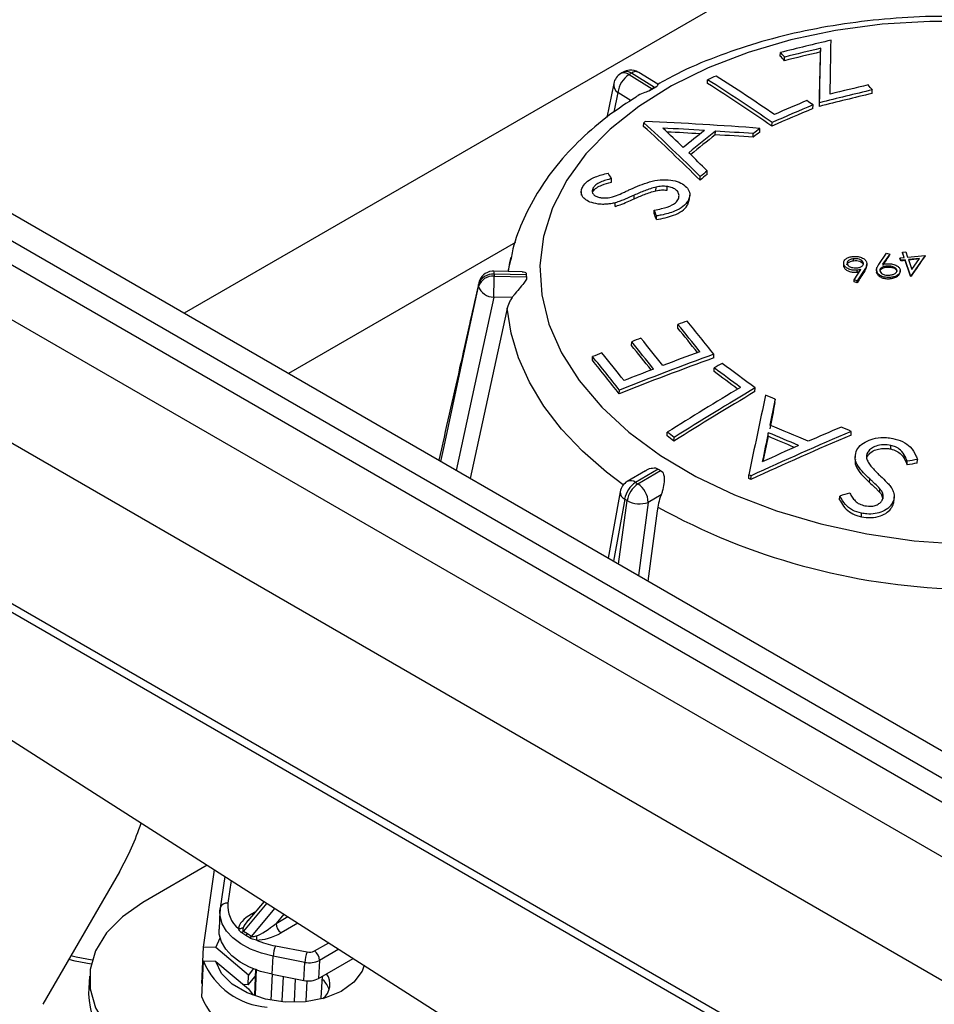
# Model space of a CAD drawing. Header units: millimetres. Extents: x 0 to 420, y 0 to 297.
# Tile 28 of 75: x 124.98 to 131.02, y 129.95 to 136.44. Entities that reach past the tile are written whole.
import ezdxf

# ---------------------------------------------------------------- set-up
doc = ezdxf.new("R2010")
doc.units = ezdxf.units.MM
doc.linetypes.add('PHANTOM', pattern=[12.7, 6.35, -1.27, 1.27, -1.27, 1.27, -1.27])

msp = doc.modelspace()

# ---------------------------------------------------------------- linework, layer by layer
at = {"color": 8, "linetype": 'Continuous', "lineweight": 25}
for p, q in [((153.3904, 150.2782), (126.0706, 134.5068)), ((128.932, 135.9632), (128.9054, 135.8343)), ((128.2561, 134.9739), (126.7587, 134.1095)), ((128.9763, 133.2815), (128.9015, 132.8726)), ((128.9366, 132.8523), (128.9924, 133.2717)), ((129.1316, 133.2598), (129.0673, 132.7768)), ((126.3807, 130.7657), (126.3589, 130.6159)), ((126.616, 130.6156), (126.4607, 130.4323)), ((126.5151, 130.5449), (126.5386, 130.5584)), ((126.5156, 130.3984), (126.6687, 130.5819)), ((126.7275, 130.5445), (126.676, 130.4827)), ((126.676, 130.4827), (126.7538, 130.5277)), ((126.8207, 130.485), (126.7095, 130.4209)), ((126.929, 130.301), (127.0236, 130.3556)), ((127.0907, 130.3128), (126.9624, 130.2388))]:
    msp.add_line(p, q, dxfattribs=at)
at = {"color": 7, "linetype": 'Continuous', "lineweight": 25}
for p, q in [((159.546, 115.0001), (120.4315, 137.5805)), ((159.5508, 114.8393), (120.3205, 137.4865)), ((159.546, 115.1818), (121.6441, 137.0621)), ((120.7024, 136.9067), (159.169, 114.7004)), ((130.2684, 136.2309), (130.2695, 136.255)), ((130.0032, 136.2032), (130.0043, 136.2273)), ((130.0307, 136.1728), (130.0318, 136.1969)), ((159.169, 113.8838), (120.7024, 136.0901)), ((129.0056, 136.0818), (129.1575, 135.9868)), ((129.1725, 135.996), (129.0206, 136.0909)), ((129.1947, 136.0183), (129.0699, 136.0963)), ((128.904, 136.0227), (128.8576, 135.7985)), ((129.1428, 135.9763), (129.1885, 136.0037)), ((129.1885, 136.0037), (129.1725, 135.996)), ((129.5224, 136.0235), (129.5235, 136.0475)), ((129.0189, 135.9089), (128.932, 135.9632)), ((129.1575, 135.9868), (129.1428, 135.9763)), ((130.6091, 135.9566), (130.6102, 135.9806)), ((130.2179, 135.8578), (130.219, 135.8817)), ((130.2607, 135.872), (130.2618, 135.8959)), ((129.1013, 135.7401), (129.1024, 135.7642)), ((129.1124, 135.7723), (129.1024, 135.7642)), ((129.9481, 135.7417), (129.9492, 135.7656)), ((129.5738, 135.6844), (129.5749, 135.7084)), ((129.824, 135.6681), (129.8251, 135.6921)), ((129.8679, 135.7026), (129.869, 135.7265)), ((129.4741, 135.385), (129.4752, 135.4089)), ((129.5197, 135.4227), (129.5209, 135.4466)), ((128.8887, 135.3715), (128.8898, 135.3956)), ((129.2556, 135.3195), (129.2567, 135.3434)), ((128.69, 135.3105), (128.6888, 135.2864)), ((128.7667, 135.3096), (128.7678, 135.3336)), ((129.0382, 135.2621), (129.0393, 135.2861)), ((129.1828, 135.3151), (129.1839, 135.3391)), ((129.4047, 135.2618), (129.4058, 135.2857)), ((120.3205, 135.2564), (159.5508, 112.6092)), ((128.9128, 135.212), (128.9139, 135.2361)), ((129.3932, 135.2252), (129.4035, 135.262)), ((129.3932, 135.2252), (129.3944, 135.2491)), ((120.3558, 135.1786), (159.586, 112.5314)), ((129.1708, 135.1642), (129.1719, 135.1882)), ((129.1855, 135.1255), (129.1866, 135.1494)), ((130.6522, 134.8287), (130.7045, 134.9036)), ((130.7246, 134.8979), (130.6774, 134.8302)), ((130.7045, 134.9036), (130.7246, 134.8979)), ((130.7243, 134.8918), (130.7246, 134.8979)), ((130.8091, 134.9055), (130.8093, 134.9099)), ((130.8093, 134.9099), (130.8312, 134.912)), ((130.8211, 134.8753), (130.8093, 134.9099)), ((130.8312, 134.912), (130.843, 134.8774)), ((130.843, 134.8774), (130.959, 134.8887)), ((130.959, 134.8887), (130.8662, 134.7564)), ((130.959, 134.8868), (130.959, 134.8887)), ((128.2268, 134.878), (128.2053, 134.7832)), ((128.2228, 134.8601), (128.2268, 134.878)), ((130.4207, 134.8427), (130.4198, 134.8251)), ((130.4216, 134.8135), (130.4223, 134.8286)), ((130.4866, 134.8538), (130.4872, 134.8665)), ((130.5501, 134.8311), (130.5506, 134.842)), ((130.574, 134.8214), (130.5745, 134.8338)), ((130.7927, 134.8678), (130.7929, 134.8725)), ((130.7979, 134.8525), (130.7927, 134.8678)), ((130.7929, 134.8725), (130.8211, 134.8753)), ((130.7981, 134.8571), (130.7929, 134.8725)), ((130.7979, 134.8525), (130.7981, 134.8571)), ((130.8263, 134.8599), (130.7981, 134.8571)), ((130.8261, 134.8558), (130.8263, 134.8599)), ((130.8617, 134.756), (130.8263, 134.8599)), ((130.9212, 134.8691), (130.8483, 134.862)), ((130.8483, 134.862), (130.8705, 134.7968)), ((130.8705, 134.7968), (130.9212, 134.8691)), ((128.2991, 134.7809), (128.1131, 134.7853)), ((128.3271, 134.7597), (128.1144, 134.7648)), ((128.3262, 134.7718), (128.3271, 134.7597)), ((130.4909, 134.7282), (130.5349, 134.7952)), ((130.5094, 134.7787), (130.51, 134.7912)), ((130.5602, 134.7973), (130.5106, 134.7217)), ((130.5597, 134.7864), (130.5602, 134.7973)), ((130.6375, 134.796), (130.637, 134.7854)), ((130.639, 134.7853), (130.6387, 134.773)), ((130.6387, 134.773), (130.6391, 134.7819)), ((130.7036, 134.8112), (130.7039, 134.8181)), ((130.7708, 134.7882), (130.7711, 134.7938)), ((130.7708, 134.7882), (130.7712, 134.7816)), ((128.0137, 134.7074), (127.9083, 134.2388)), ((128.0132, 134.7074), (128.0122, 134.698)), ((128.1149, 134.7515), (128.3276, 134.7465)), ((128.3276, 134.7465), (128.3279, 134.732)), ((130.4902, 134.714), (130.4909, 134.7282)), ((130.5099, 134.708), (130.4902, 134.714)), ((130.5106, 134.7217), (130.4909, 134.7282)), ((130.5099, 134.708), (130.5106, 134.7217)), ((130.7302, 134.7359), (130.7306, 134.7432)), ((130.8615, 134.7516), (130.8617, 134.756)), ((130.8662, 134.7564), (130.8617, 134.756)), ((130.866, 134.7521), (130.8662, 134.7564)), ((128.2339, 134.6106), (128.1122, 134.6135)), ((129.3269, 134.4097), (129.328, 134.4336)), ((129.0214, 134.2952), (129.0225, 134.3192)), ((128.7637, 134.197), (128.7648, 134.221)), ((129.5635, 134.213), (129.5646, 134.2369)), ((129.5659, 134.1223), (129.567, 134.1463)), ((128.9402, 133.9763), (128.9413, 134.0003)), ((129.8359, 133.9905), (129.837, 134.0145)), ((129.9678, 133.9176), (129.9689, 133.9416)), ((129.2563, 133.6981), (129.2574, 133.7222)), ((130.4695, 133.7041), (130.4706, 133.728)), ((129.3017, 133.664), (129.3028, 133.688)), ((129.9225, 133.6955), (129.9236, 133.7195)), ((130.7318, 133.612), (130.7329, 133.636)), ((130.4967, 133.5674), (130.4955, 133.5434)), ((130.5738, 133.5512), (130.5749, 133.558)), ((130.5749, 133.558), (130.576, 133.582)), ((130.8392, 133.5067), (130.8403, 133.5307)), ((130.906, 133.5184), (130.9071, 133.5424)), ((129.1139, 133.469), (128.9936, 133.3981)), ((129.1971, 133.4793), (129.0481, 133.3914)), ((129.0638, 133.3818), (129.2128, 133.4697)), ((129.1798, 133.4873), (129.1971, 133.4793)), ((129.2128, 133.4697), (129.2278, 133.4586)), ((129.7944, 133.4167), (129.7955, 133.4407)), ((129.8088, 133.4106), (129.7944, 133.4167)), ((129.8099, 133.4347), (129.7955, 133.4407)), ((129.8088, 133.4106), (129.8099, 133.4347)), ((130.5918, 133.3908), (130.5929, 133.4148)), ((130.6593, 133.3259), (130.6604, 133.3499)), ((128.9464, 133.33), (128.8673, 132.8923)), ((129.2168, 133.3101), (129.1316, 133.2598)), ((130.394, 133.2776), (130.3951, 133.3016)), ((130.7468, 133.2429), (130.7479, 133.2669)), ((130.7533, 133.2723), (130.7545, 133.2963)), ((130.5385, 133.164), (130.5396, 133.188)), ((124.5181, 131.9536), (139.7951, 122.2099)), ((126.2228, 130.8663), (125.7965, 130.6203)), ((125.6427, 130.8239), (125.1377, 129.9492)), ((126.1969, 130.3257), (126.2712, 130.8355)), ((126.3381, 130.7928), (126.3075, 130.5834)), ((126.3381, 130.7928), (126.3075, 130.5834)), ((126.5972, 130.6276), (126.489, 130.4999)), ((126.5972, 130.6276), (126.489, 130.4999)), ((126.3056, 130.5632), (126.3001, 130.4441)), ((126.3056, 130.5632), (126.3001, 130.4441)), ((126.3056, 130.5636), (126.3072, 130.5803)), ((126.3075, 130.5834), (126.307, 130.5636)), ((126.3075, 130.5834), (126.307, 130.5636)), ((126.4759, 130.4037), (126.4496, 130.4207)), ((126.4759, 130.4037), (126.4496, 130.4207)), ((126.4607, 130.4323), (126.4883, 130.4156)), ((126.4607, 130.4323), (126.4883, 130.4156)), ((126.4883, 130.4156), (126.515, 130.3977)), ((126.4883, 130.4156), (126.515, 130.3977)), ((126.2782, 130.3233), (126.3068, 130.3867)), ((126.5028, 130.3867), (126.4759, 130.4037)), ((126.5028, 130.3867), (126.4759, 130.4037)), ((126.1858, 130.0875), (126.1969, 130.3257)), ((126.2782, 130.3233), (126.1969, 130.3257)), ((126.4947, 130.1419), (126.2782, 130.3233)), ((126.6717, 130.3349), (126.8807, 130.2946)), ((126.1863, 129.9964), (126.1974, 130.2346)), ((126.2781, 130.2322), (126.1974, 130.2346)), ((126.2781, 130.2322), (126.4945, 130.0508)), ((126.6514, 130.1471), (126.6569, 130.2662)), ((126.8659, 130.226), (126.6569, 130.2662)), ((126.8603, 130.1068), (126.8659, 130.226)), ((126.9569, 130.1197), (127.186, 130.252)), ((126.9624, 130.2388), (126.9569, 130.1197)), ((126.5258, 130.1837), (126.4947, 130.1419)), ((126.5369, 130.0104), (126.5426, 130.1833)), ((126.5369, 130.0104), (126.5426, 130.1833)), ((126.5414, 130.009), (126.5471, 130.1818)), ((126.5414, 130.009), (126.5471, 130.1818)), ((125.4452, 130.1357), (125.4397, 130.0166)), ((126.1905, 130.0874), (126.1858, 130.0875)), ((126.4917, 130.0784), (126.4947, 130.1419)), ((126.6434, 129.9761), (126.6518, 130.1475)), ((126.6434, 129.9761), (126.6518, 130.1475)), ((126.6514, 130.1471), (126.8603, 130.1068)), ((126.7174, 129.9712), (126.7255, 130.1328)), ((126.7174, 129.9712), (126.7255, 130.1328)), ((126.7972, 129.9666), (126.8038, 130.1177)), ((126.7972, 129.9666), (126.8038, 130.1177)), ((126.8758, 129.9705), (126.8818, 130.1044)), ((126.8758, 129.9705), (126.8818, 130.1044)), ((126.9746, 129.9896), (126.9833, 130.135)), ((126.9746, 129.9896), (126.9833, 130.135)), ((126.4917, 130.0784), (126.4606, 130.0793)), ((126.4945, 130.0508), (126.5243, 130.0085))]:
    msp.add_line(p, q, dxfattribs=at)
at = {"color": 7, "linetype": 'Continuous', "lineweight": 25, "flags": 128}
for points in [[(131.3087, 136.4306), (130.9905, 136.4326), (130.6756, 136.413), (130.368, 136.3719), (130.0716, 136.3099), (129.7901, 136.2277), (129.527, 136.1264), (129.2857, 136.0073), (129.0691, 135.8718), (128.8801, 135.7216), (128.7209, 135.5587), (128.5937, 135.3851), (128.4999, 135.2029), (128.4408, 135.0146), (128.4171, 134.8223), (128.4291, 134.6286), (128.4766, 134.4359)], [(130.8615, 134.7516), (130.8621, 134.7516), (130.8626, 134.7517), (130.8632, 134.7518), (130.8637, 134.7518), (130.8643, 134.7519), (130.8649, 134.752), (130.8654, 134.752), (130.866, 134.7521)], [(128.202, 134.5415), (128.1969, 134.5182), (127.9566, 133.418)], [(128.4766, 134.4359), (128.5592, 134.2466), (128.6756, 134.0631), (128.8245, 133.8877), (129.004, 133.7226), (129.2118, 133.5698), (129.4453, 133.4314), (129.7016, 133.309), (129.9774, 133.2042), (130.2694, 133.1183), (130.5737, 133.0524), (130.8866, 133.0072), (131.2042, 132.9835)], [(129.1951, 133.2288), (129.1917, 133.2039), (129.1295, 132.7409)], [(125.7965, 130.6203), (125.6621, 130.527), (125.5574, 130.4201), (125.4858, 130.3029), (125.4494, 130.179), (125.4492, 130.052), (125.4854, 129.9258), (125.5567, 129.8044), (125.6611, 129.6913), (125.7954, 129.59)], [(126.6514, 130.1471), (126.5736, 130.1666), (126.502, 130.1939), (126.4387, 130.2281), (126.3855, 130.2682), (126.3442, 130.313), (126.316, 130.361), (126.3016, 130.411), (126.3001, 130.4441)], [(126.6514, 130.1471), (126.5736, 130.1666), (126.502, 130.1939), (126.4387, 130.2281), (126.3855, 130.2682), (126.3442, 130.313), (126.316, 130.361), (126.3016, 130.411), (126.3001, 130.4441)], [(125.456, 130.2143), (125.3505, 130.2348), (125.3084, 130.2448)], [(127.2569, 130.2068), (127.2435, 130.1683), (127.1903, 130.0951), (127.106, 130.0343), (126.9969, 129.9903), (126.8709, 129.9663), (126.7372, 129.9641), (126.6058, 129.9838), (126.4862, 130.0241), (126.3872, 130.0819), (126.3161, 130.153), (126.2781, 130.2322)], [(126.4917, 130.0784), (126.5388, 130.1336), (126.5407, 130.1351)]]:
    msp.add_lwpolyline(points, dxfattribs=at)
at = {"color": 8, "linetype": 'Continuous', "lineweight": 25, "flags": 128}
for points in [[(128.2094, 134.7831), (128.2193, 134.8426), (128.2228, 134.8601)], [(127.763, 133.5298), (127.7844, 133.6292), (127.9227, 134.2683), (128.0127, 134.6844)], [(128.1122, 134.6135), (127.988, 134.0391), (127.8651, 133.4709)], [(128.9673, 133.3757), (128.8563, 133.4595), (128.6978, 133.5977), (128.5594, 133.7434), (128.4423, 133.8954), (128.3473, 134.0524), (128.2753, 134.2133), (128.2267, 134.3768), (128.202, 134.5415)], [(126.6569, 130.2662), (126.5792, 130.2857), (126.5076, 130.313), (126.4442, 130.3472), (126.3911, 130.3873), (126.3497, 130.4321), (126.3215, 130.4801), (126.3072, 130.5301), (126.3056, 130.5636)], [(126.6569, 130.2662), (126.5792, 130.2857), (126.5076, 130.313), (126.4442, 130.3472), (126.3911, 130.3873), (126.3497, 130.4321), (126.3215, 130.4801), (126.3072, 130.5301), (126.3056, 130.5636)], [(126.5151, 130.5449), (126.522, 130.5413), (126.5235, 130.5407)], [(126.5151, 130.5449), (126.522, 130.5413), (126.5235, 130.5407)], [(125.323, 130.2701), (125.3578, 130.2619), (125.4631, 130.2415)]]:
    msp.add_lwpolyline(points, dxfattribs=at)
at = {"color": 7, "linetype": 'Continuous', "lineweight": 25}
for centre, radius, start, end in [((135.2868, 115.1292), 21.7493, 103.15277, 104.05657), ((135.3299, 115.0496), 21.8009, 103.42188, 104.06481), ((-121.303, 141.4395), 251.6259, 358.737606, 358.81939), ((-81.0217, 139.7412), 211.3873, 358.973087, 359.069407), ((120.8299, 127.8626), 12.3982, 42.08853, 42.27819), ((120.8082, 127.8694), 12.4267, 42.0769, 42.26617), ((135.3205, 115.0595), 21.7659, 103.42154, 104.06551), ((-120.6909, 141.4007), 251.0125, 358.737903, 358.819866), ((129.0019, 136.0024), 0.1, 121.36532, 168.31935), ((129.0945, 135.9446), 0.1635, 122.9367, 173.44691), ((129.0169, 136.0115), 0.1, 95.57051, 121.01911), ((129.0169, 136.0115), 0.1, 57.98001, 95.57051), ((137.5451, 117.7713), 19.9591, 113.5216, 113.697), ((121.8027, 123.8622), 14.4761, 55.68164, 57.50585), ((130.5819, 133.6585), 2.7295, 121.08952, 121.45835), ((121.734, 123.7935), 14.4993, 55.49249, 57.51002), ((121.717, 123.795), 14.5281, 55.48375, 57.4975), ((135.5577, 114.7708), 21.817, 103.18171, 103.85924), ((120.1064, 127.0313), 13.7993, 40.43124, 40.60826), ((135.5915, 114.7013), 21.8315, 103.19237, 104.13333), ((135.6008, 114.6914), 21.8663, 103.19306, 104.13252), ((137.94, 117.5651), 19.8775, 112.85673, 113.70343), ((137.8788, 117.6419), 19.8247, 112.85758, 113.52994), ((121.6946, 123.5067), 15.0269, 55.43922, 55.6288), ((137.9263, 117.5703), 19.8457, 112.85594, 113.70399), ((119.7097, 125.5087), 13.8883, 45.32637, 47.45059), ((119.6897, 125.5136), 13.9167, 45.31956, 47.43973), ((128.1106, 112.9221), 22.8721, 85.59063, 87.48946), ((119.8825, 125.724), 13.69, 46.17372, 46.95073), ((128.1255, 112.9104), 22.8444, 86.54503, 87.23464), ((128.1297, 112.9235), 22.807, 86.6204, 87.17248), ((140.7878, 121.581), 18.0855, 128.61, 129.17881), ((140.8456, 121.5531), 18.0942, 128.52726, 129.2441), ((140.8164, 121.564), 18.0494, 128.52651, 129.18762), ((128.2008, 112.7312), 22.9943, 85.9519, 86.57665), ((128.1966, 112.7179), 23.0318, 85.94543, 86.56917), ((140.6582, 121.9256), 17.4996, 128.06841, 128.25111), ((140.6774, 121.9271), 17.5284, 128.06973, 128.25213), ((119.4036, 125.2454), 14.3674, 45.2365, 45.91848), ((115.8406, 127.3746), 15.3172, 31.57783, 31.73934), ((141.3978, 120.9852), 18.6957, 129.44492, 129.62631), ((141.417, 120.9866), 18.7246, 129.44396, 129.62507), ((109.1172, 127.5543), 21.449, 20.67012, 20.78084), ((109.08, 127.5647), 21.4896, 20.66786, 20.77838), ((147.9677, 123.0193), 20.9353, 145.45175, 145.68061), ((106.4221, 126.5187), 25.7888, 18.89751, 18.97831), ((133.5403, 111.4974), 23.5155, 96.62777, 96.69705), ((105.7783, 126.2989), 26.4691, 18.62298, 18.86122), ((133.5369, 111.5268), 23.4859, 96.39478, 96.57389), ((148.033, 122.9985), 20.8051, 145.15142, 145.6021), ((128.1056, 134.6667), 0.0984, 84.84433, 161.47739), ((128.1107, 134.6854), 0.1, 95.57051, 167.23985), ((128.1107, 134.6854), 0.1, 88.6503, 95.57051), ((129.494, 134.7982), 1.1675, 181.88954, 182.53924), ((149.3388, 122.7928), 22.2823, 147.43492, 147.6736), ((128.1065, 134.653), 0.0989, 85.12917, 161.49804), ((125.4441, 134.7336), 2.6709, 357.42348, 0.38572), ((128.1122, 134.7187), 0.1052, 199.02944, 270.02643), ((137.3849, 112.4949), 23.3713, 110.00552, 110.16565), ((115.2086, 122.9356), 18.2706, 38.21058, 39.09043), ((115.2564, 122.9829), 18.1259, 38.42422, 39.08043), ((115.2143, 122.9721), 18.1814, 38.3518, 39.07938), ((137.4738, 112.2366), 23.6446, 110.78421, 110.94243), ((114.9391, 122.8819), 18.1426, 38.35146, 39.08059), ((114.9938, 122.9001), 18.1507, 38.3516, 39.0804), ((137.5305, 112.0173), 23.8713, 111.38478, 111.54329), ((114.7664, 122.8267), 18.1125, 38.34445, 39.08121), ((114.9812, 122.8925), 18.0872, 38.4234, 39.08165), ((137.5634, 112.1766), 23.5128, 110.12754, 110.76339), ((114.6732, 122.748), 18.1555, 38.20308, 39.09491), ((114.6514, 122.7538), 18.1848, 38.20372, 39.0941), ((137.6268, 112.0447), 23.5892, 109.98796, 111.6074), ((137.6368, 112.0354), 23.6235, 109.9806, 111.59758), ((141.0187, 114.9202), 22.3782, 120.62586, 120.77947), ((118.6108, 119.1419), 18.6339, 52.95348, 53.79042), ((137.6611, 111.9527), 23.7568, 110.94962, 111.45392), ((118.6229, 119.1745), 18.5253, 53.19355, 53.79284), ((118.5976, 119.1629), 18.5696, 53.12731, 53.79192), ((141.4427, 114.3827), 22.8582, 120.795, 122.21397), ((141.4487, 114.3922), 22.7805, 120.64858, 122.22344), ((141.4632, 114.3882), 22.8114, 120.64139, 122.21397), ((200.0588, 119.0066), 71.7306, 167.961453, 168.391306), ((122.0857, 114.7724), 20.7268, 67.64525, 67.83392), ((202.5477, 119.3367), 74.03, 168.640771, 168.776281), ((202.6288, 119.3427), 74.1119, 168.639352, 168.77469), ((117.9957, 118.7089), 18.7676, 52.95242, 53.12581), ((139.4499, 112.6164), 22.9419, 113.04125, 114.84672), ((121.8673, 114.3728), 21.0078, 66.66883, 67.41744), ((139.2883, 112.8394), 22.7254, 113.00974, 113.60772), ((121.8657, 114.2015), 21.3384, 66.21809, 66.40977), ((118.0125, 118.7089), 18.7377, 52.95187, 53.12553), ((139.4381, 112.6238), 22.9088, 113.04738, 114.85557), ((202.5213, 118.6809), 74.1389, 168.296723, 168.448566), ((202.1619, 118.7332), 73.7726, 168.298264, 168.430332), ((121.8459, 114.3622), 20.9525, 66.81192, 67.32691), ((121.8297, 114.3453), 20.9969, 66.73232, 67.32634), ((139.4334, 112.5259), 23.0703, 113.79845, 114.45162), ((134.9157, 110.4853), 23.4029, 99.86262, 100.02861), ((130.8436, 136.165), 3.1502, 238.48883, 238.82405), ((134.9097, 110.4976), 23.3664, 99.86604, 100.03229), ((129.0444, 133.312), 0.1, 120.5391, 169.70493), ((129.141, 133.2521), 0.1674, 123.71731, 169.88818), ((129.1583, 133.2423), 0.1684, 124.10789, 169.96777), ((128.9789, 133.2549), 0.1527, 1.87302, 56.21928), ((129.0752, 133.4215), 0.1712, 241.08223, 289.2081), ((136.7594, 110.8175), 23.3675, 105.63469, 105.80454), ((131.3032, 137.0544), 4.3681, 241.1425, 268.18639), ((124.2038, 131.6585), 1.6634, 329.88471, 342.01671), ((126.5519, 130.5977), 0.1939, 174.61215, 230.3686), ((126.7528, 130.4843), 0.0768, 181.14256, 235.68022), ((126.4309, 130.5071), 0.0588, 267.44738, 300.09469), ((126.4009, 130.4782), 0.0754, 310.26843, 322.47998), ((126.4304, 130.4638), 0.0754, 307.17179, 320.26735), ((126.4577, 130.4493), 0.0771, 305.82459, 317.98537), ((127.4895, 130.3831), 0.9432, 178.89602, 180.61384), ((126.7831, 130.9253), 0.6009, 246.79938, 259.32242), ((126.8777, 130.2545), 0.2211, 158.68059, 176.95856), ((127.0866, 130.2142), 0.2211, 158.68059, 176.95856), ((126.8958, 130.3655), 0.0725, 257.94929, 297.19335), ((126.8858, 130.2377), 0.0766, 0.82086, 55.71275), ((126.6539, 130.4229), 0.4938, 202.41052, 265.8388), ((126.8961, 130.3678), 0.145, 257.94929, 297.19335), ((126.9148, 130.0807), 0.1172, 306.91659, 36.21786), ((126.8906, 130.2487), 0.145, 257.94929, 297.19335), ((126.8874, 130.0019), 0.146, 16.81026, 47.79379), ((126.0882, 130.0475), 0.6493, 182.73189, 242.64298), ((126.6428, 130.1847), 0.4938, 202.41052, 265.8388)]:
    msp.add_arc(centre, radius, start, end, dxfattribs=at)
at = {"color": 8, "linetype": 'Continuous', "lineweight": 25}
for centre, radius, start, end in [((128.9729, 136.0399), 0.0531, 52.04179, 115.71179), ((128.9879, 136.0495), 0.0528, 51.69596, 114.9315), ((129.0495, 136.0552), 0.0459, 63.51129, 128.9405), ((128.9665, 136.0159), 0.0629, 173.79923, 236.76531), ((128.0448, 134.7705), 0.0699, 355.25979, 12.225), ((129.0156, 133.3517), 0.0513, 50.61079, 115.32904), ((128.9985, 133.329), 0.0524, 178.83726, 244.89981), ((126.3506, 130.5722), 0.0445, 79.32902, 165.33957)]:
    msp.add_arc(centre, radius, start, end, dxfattribs=at)
at = {"color": 7, "linetype": 'Continuous', "lineweight": 25}
for centre, major_axis, ratio, start_param, end_param in [((126.5868, 130.5004), (0.1561, 0.0653), 0.423784, 1.864576, 2.957574), ((126.5886, 130.5401), (0.1284, 0.1033), 0.241396, 2.090329, 2.245273), ((126.6418, 130.5062), (0.1272, 0.1041), 0.24311, 3.690147, 4.783145), ((126.64, 130.4665), (0.155, 0.066), 0.427259, 3.896442, 4.98944)]:
    msp.add_ellipse(centre, major_axis=major_axis, ratio=ratio, start_param=start_param, end_param=end_param, dxfattribs=at)
at = {"color": 8, "linetype": 'Continuous', "lineweight": 25}
msp.add_ellipse((126.5886, 130.5401), major_axis=(0.1284, 0.1033), ratio=0.241396, start_param=2.245273, end_param=2.754023, dxfattribs=at)
at = {"color": 7, "linetype": 'PHANTOM', "lineweight": 18}
msp.add_open_spline([(56.0052, 81.3368), (64.2127, 130.3077), (103.1091, 144.8829), (129.6504, 153.245)], degree=3, dxfattribs=at)
at = {"color": 7, "linetype": 'Continuous', "lineweight": 25}
for points, knots in [([(131.1597, 136.4628), (131.1191, 136.4638), (130.975, 136.4673), (130.7288, 136.4527), (130.4251, 136.4192), (130.1295, 136.3649), (129.8448, 136.2918), (129.5749, 136.1992), (129.3554, 136.107), (129.2351, 136.0393), (129.1916, 136.0148)], [0, 0, 0, 0, 0.0561033, 0.1993423, 0.3426902, 0.4862141, 0.6299766, 0.7740277, 0.9183919, 1, 1, 1, 1]), ([(128.966, 136.0968), (128.961, 136.0943), (128.9553, 136.0914), (128.9504, 136.0881), (128.9499, 136.0877)], [0, 0, 0, 0, 0.890123, 1, 1, 1, 1]), ([(129.0206, 136.0909), (129.0184, 136.0896), (129.0133, 136.0865), (129.0083, 136.0835), (129.0056, 136.0818)], [0, 0, 0, 0, 0.450584, 1, 1, 1, 1]), ([(129.1943, 136.0178), (129.1945, 136.0179), (129.1969, 136.0186), (129.1964, 136.0129), (129.1904, 136.006), (129.1885, 136.0037)], [0, 0, 0, 0, 0.074292, 0.697959, 1, 1, 1, 1]), ([(129.0516, 135.9335), (128.9922, 135.8949), (128.8606, 135.8093), (128.6859, 135.6582), (128.5252, 135.4856), (128.394, 135.3012), (128.2969, 135.1077), (128.2409, 134.9586), (128.2278, 134.8738), (128.2253, 134.8573)], [0, 0, 0, 0, 0.137843, 0.305422, 0.472223, 0.637516, 0.800598, 0.9611, 1, 1, 1, 1]), ([(129.1428, 135.9763), (129.132, 135.9719), (129.1056, 135.9612), (129.0721, 135.9485), (129.0561, 135.9375), (129.0512, 135.9341)], [0, 0, 0, 0, 0.326091, 0.796397, 1, 1, 1, 1]), ([(128.6998, 135.3424), (128.7091, 135.3547), (128.7277, 135.3796), (128.7885, 135.4114), (128.8384, 135.4247), (128.8671, 135.4323)], [0, 0, 0, 0, 0.295946, 0.59393, 1, 1, 1, 1]), ([(128.7667, 135.3096), (128.7738, 135.3188), (128.787, 135.3358), (128.8327, 135.3564), (128.8673, 135.3658), (128.8887, 135.3715)], [0, 0, 0, 0, 0.307965, 0.572088, 1, 1, 1, 1]), ([(128.8898, 135.3956), (128.8772, 135.3922), (128.852, 135.3854), (128.8155, 135.373), (128.7839, 135.3557), (128.7731, 135.3409), (128.7678, 135.3336)], [0, 0, 0, 0, 0.2510813, 0.5026105, 0.7579644, 1, 1, 1, 1]), ([(129.0165, 135.3259), (129.0363, 135.3347), (129.0758, 135.3523), (129.1393, 135.3748), (129.2097, 135.3899), (129.2566, 135.3871), (129.2798, 135.3858)], [0, 0, 0, 0, 0.250096, 0.500646, 0.753153, 1, 1, 1, 1]), ([(129.2567, 135.3434), (129.2508, 135.3441), (129.2332, 135.3459), (129.2079, 135.3441), (129.1901, 135.3404), (129.1839, 135.3391)], [0, 0, 0, 0, 0.250692, 0.742122, 1, 1, 1, 1]), ([(129.3277, 135.2548), (129.3315, 135.2645), (129.339, 135.284), (129.328, 135.3117), (129.3016, 135.3315), (129.2754, 135.3405), (129.2601, 135.3429), (129.2567, 135.3434)], [0, 0, 0, 0, 0.25817, 0.517855, 0.747272, 0.944267, 1, 1, 1, 1]), ([(129.2798, 135.3858), (129.2991, 135.3819), (129.3377, 135.374), (129.3781, 135.3475), (129.4042, 135.3143), (129.4087, 135.2796), (129.3983, 135.2576), (129.3944, 135.2491)], [0, 0, 0, 0, 0.2077598, 0.4168232, 0.6188644, 0.8534518, 1, 1, 1, 1]), ([(128.8006, 135.2277), (128.7818, 135.2312), (128.7468, 135.2378), (128.7099, 135.2602), (128.691, 135.2877), (128.6878, 135.3163), (128.6961, 135.3345), (128.6998, 135.3424)], [0, 0, 0, 0, 0.235538, 0.436391, 0.637497, 0.842698, 1, 1, 1, 1]), ([(128.7678, 135.3336), (128.7643, 135.3251), (128.7584, 135.3106), (128.7682, 135.2916), (128.785, 135.2781), (128.8051, 135.2717), (128.8178, 135.2697), (128.8213, 135.2692)], [0, 0, 0, 0, 0.301857, 0.509114, 0.716066, 0.922813, 1, 1, 1, 1]), ([(128.8213, 135.2692), (128.8338, 135.2684), (128.8588, 135.2669), (128.8933, 135.2742), (128.9132, 135.2807), (128.9215, 135.2835)], [0, 0, 0, 0, 0.3666983, 0.7355051, 1, 1, 1, 1]), ([(129.0393, 135.2861), (129.0192, 135.2771), (128.9891, 135.2637), (128.9475, 135.2465), (128.9251, 135.2396), (128.9139, 135.2361)], [0, 0, 0, 0, 0.4978275, 0.747972, 1, 1, 1, 1]), ([(128.9215, 135.2835), (128.9376, 135.2904), (128.9617, 135.3007), (128.993, 135.3151), (129.0087, 135.3223), (129.0165, 135.3259)], [0, 0, 0, 0, 0.499487, 0.749739, 1, 1, 1, 1]), ([(129.0382, 135.2621), (129.061, 135.2721), (129.0952, 135.2871), (129.1437, 135.3049), (129.1697, 135.3117), (129.1828, 135.3151)], [0, 0, 0, 0, 0.496024, 0.746762, 1, 1, 1, 1]), ([(129.1839, 135.3391), (129.171, 135.3358), (129.1452, 135.329), (129.1089, 135.3156), (129.0735, 135.3015), (129.0507, 135.2912), (129.0393, 135.2861)], [0, 0, 0, 0, 0.249879, 0.499604, 0.74953, 1, 1, 1, 1]), ([(129.1828, 135.3151), (129.1888, 135.3164), (129.2007, 135.3189), (129.2254, 135.3217), (129.2436, 135.3204), (129.2556, 135.3195)], [0, 0, 0, 0, 0.2507269, 0.5022387, 1, 1, 1, 1]), ([(128.9139, 135.2361), (128.9047, 135.2339), (128.8862, 135.2295), (128.8575, 135.2262), (128.8286, 135.2251), (128.8101, 135.2268), (128.8006, 135.2277)], [0, 0, 0, 0, 0.248992, 0.498463, 0.745528, 1, 1, 1, 1]), ([(128.9128, 135.212), (128.9239, 135.2155), (128.9518, 135.2243), (128.9929, 135.2419), (129.0231, 135.2554), (129.0382, 135.2621)], [0, 0, 0, 0, 0.25068, 0.624745, 1, 1, 1, 1]), ([(129.1719, 135.1882), (129.1879, 135.191), (129.2293, 135.1982), (129.2823, 135.2149), (129.3163, 135.2378), (129.3247, 135.2503), (129.3277, 135.2548)], [0, 0, 0, 0, 0.2522194, 0.6554481, 0.876841, 1, 1, 1, 1]), ([(129.1855, 135.1255), (129.225, 135.1329), (129.2871, 135.1445), (129.3555, 135.1802), (129.3824, 135.2071), (129.3917, 135.2226), (129.3932, 135.2252)], [0, 0, 0, 0, 0.441975, 0.695772, 0.949602, 1, 1, 1, 1]), ([(129.3944, 135.2491), (129.3845, 135.2357), (129.3646, 135.2088), (129.3017, 135.1746), (129.2383, 135.1583), (129.1971, 135.1512), (129.1866, 135.1494)], [0, 0, 0, 0, 0.266343, 0.534147, 0.881435, 1, 1, 1, 1]), ([(130.4207, 134.8251), (130.4204, 134.8234), (130.4196, 134.8195), (130.4209, 134.8156), (130.4216, 134.8135)], [0, 0, 0, 0, 0.4385, 1, 1, 1, 1]), ([(130.4223, 134.8286), (130.4213, 134.8356), (130.4192, 134.8496), (130.4348, 134.8668), (130.4573, 134.878), (130.4745, 134.8807), (130.4831, 134.882)], [0, 0, 0, 0, 0.279674, 0.558954, 0.779483, 1, 1, 1, 1]), ([(130.51, 134.7912), (130.4991, 134.7909), (130.4771, 134.7904), (130.4492, 134.8001), (130.4297, 134.8133), (130.4248, 134.8235), (130.4223, 134.8286)], [0, 0, 0, 0, 0.279643, 0.559335, 0.779541, 1, 1, 1, 1]), ([(130.4872, 134.8665), (130.4798, 134.8654), (130.4651, 134.863), (130.4503, 134.8536), (130.4422, 134.8426), (130.4434, 134.8353), (130.444, 134.8316)], [0, 0, 0, 0, 0.280045, 0.559976, 0.780034, 1, 1, 1, 1]), ([(130.4428, 134.8274), (130.4443, 134.8307), (130.4473, 134.8372), (130.4583, 134.8456), (130.4718, 134.8514), (130.4822, 134.8531), (130.4866, 134.8538)], [0, 0, 0, 0, 0.257453, 0.502238, 0.793977, 1, 1, 1, 1]), ([(130.444, 134.8316), (130.4467, 134.827), (130.4522, 134.8178), (130.4715, 134.8099), (130.491, 134.8061), (130.5033, 134.8068), (130.5094, 134.8071)], [0, 0, 0, 0, 0.278788, 0.5586, 0.779177, 1, 1, 1, 1]), ([(130.4831, 134.882), (130.4943, 134.8823), (130.5167, 134.8828), (130.5456, 134.873), (130.5649, 134.8591), (130.5701, 134.8488), (130.5727, 134.8436)], [0, 0, 0, 0, 0.279638, 0.559081, 0.779561, 1, 1, 1, 1]), ([(130.4866, 134.8538), (130.4935, 134.8544), (130.5075, 134.8554), (130.5269, 134.8509), (130.5417, 134.8436), (130.5481, 134.8362), (130.5498, 134.832), (130.5501, 134.8311)], [0, 0, 0, 0, 0.2545067, 0.5119264, 0.7380416, 0.9459451, 1, 1, 1, 1]), ([(130.5506, 134.842), (130.548, 134.8465), (130.5427, 134.8555), (130.5242, 134.8635), (130.5051, 134.8675), (130.4932, 134.8668), (130.4872, 134.8665)], [0, 0, 0, 0, 0.278977, 0.5587528, 0.7792124, 1, 1, 1, 1]), ([(130.5094, 134.8071), (130.5167, 134.8082), (130.5313, 134.8105), (130.5457, 134.82), (130.5527, 134.8311), (130.5513, 134.8383), (130.5506, 134.842)], [0, 0, 0, 0, 0.280119, 0.559391, 0.779654, 1, 1, 1, 1]), ([(130.5727, 134.8436), (130.5737, 134.8381), (130.5753, 134.8291), (130.5714, 134.8169), (130.5665, 134.807), (130.5623, 134.8005), (130.5602, 134.7973)], [0, 0, 0, 0, 0.3393261, 0.5594476, 0.7797002, 1, 1, 1, 1]), ([(130.6391, 134.7819), (130.6381, 134.7874), (130.6365, 134.7965), (130.6406, 134.8089), (130.6457, 134.819), (130.6501, 134.8255), (130.6522, 134.8287)], [0, 0, 0, 0, 0.339317, 0.559458, 0.779722, 1, 1, 1, 1]), ([(130.6774, 134.8302), (130.682, 134.8311), (130.6904, 134.8326), (130.6989, 134.8335), (130.7027, 134.8339)], [0, 0, 0, 0, 0.559931, 1, 1, 1, 1]), ([(130.7027, 134.8339), (130.7139, 134.8342), (130.7361, 134.8349), (130.7648, 134.8255), (130.7851, 134.8123), (130.7902, 134.8019), (130.7928, 134.7967)], [0, 0, 0, 0, 0.279808, 0.559491, 0.779626, 1, 1, 1, 1]), ([(128.1144, 134.7648), (128.1145, 134.7628), (128.1146, 134.7584), (128.1148, 134.754), (128.1149, 134.7515)], [0, 0, 0, 0, 0.450584, 1, 1, 1, 1]), ([(128.299, 134.7796), (128.3053, 134.7797), (128.316, 134.7798), (128.3232, 134.7742), (128.3262, 134.7718)], [0, 0, 0, 0, 0.581238, 1, 1, 1, 1]), ([(130.4216, 134.8135), (130.4243, 134.8082), (130.4296, 134.7975), (130.4485, 134.7859), (130.4713, 134.7787), (130.4924, 134.7769), (130.5051, 134.7782), (130.5094, 134.7787)], [0, 0, 0, 0, 0.231517, 0.465204, 0.669774, 0.886502, 1, 1, 1, 1]), ([(130.5094, 134.7787), (130.5116, 134.779), (130.5158, 134.7796), (130.5213, 134.7805), (130.5246, 134.7813), (130.5259, 134.7816)], [0, 0, 0, 0, 0.379753, 0.759597, 1, 1, 1, 1]), ([(130.5349, 134.7952), (130.5303, 134.7942), (130.5222, 134.7926), (130.5137, 134.7917), (130.51, 134.7912)], [0, 0, 0, 0, 0.5599103, 1, 1, 1, 1]), ([(130.5597, 134.7864), (130.562, 134.7902), (130.5667, 134.7977), (130.5729, 134.8094), (130.5723, 134.8175), (130.572, 134.8215)], [0, 0, 0, 0, 0.333917, 0.668113, 1, 1, 1, 1]), ([(130.6387, 134.773), (130.6416, 134.7674), (130.6476, 134.7561), (130.6676, 134.7432), (130.6919, 134.7361), (130.7136, 134.7344), (130.726, 134.7355), (130.7302, 134.7359)], [0, 0, 0, 0, 0.2354587, 0.4723314, 0.6885729, 0.892825, 1, 1, 1, 1]), ([(130.7306, 134.7432), (130.7192, 134.7429), (130.6964, 134.7423), (130.667, 134.7521), (130.6472, 134.7661), (130.6418, 134.7766), (130.6391, 134.7819)], [0, 0, 0, 0, 0.279759, 0.559197, 0.779619, 1, 1, 1, 1]), ([(130.7039, 134.8181), (130.6965, 134.817), (130.6817, 134.8148), (130.6667, 134.8053), (130.6593, 134.7942), (130.6607, 134.7868), (130.6613, 134.7831)], [0, 0, 0, 0, 0.280249, 0.559573, 0.779792, 1, 1, 1, 1]), ([(130.6611, 134.787), (130.6626, 134.7901), (130.6655, 134.7964), (130.6762, 134.8041), (130.6896, 134.8091), (130.6993, 134.8106), (130.7036, 134.8112)], [0, 0, 0, 0, 0.250253, 0.515351, 0.785078, 1, 1, 1, 1]), ([(130.6613, 134.7831), (130.6641, 134.7786), (130.6695, 134.7694), (130.6887, 134.7614), (130.7082, 134.7577), (130.7204, 134.7584), (130.7265, 134.7587)], [0, 0, 0, 0, 0.2787713, 0.5585867, 0.7791861, 1, 1, 1, 1]), ([(130.7036, 134.8112), (130.7114, 134.8117), (130.7271, 134.8128), (130.7474, 134.8079), (130.7619, 134.8008), (130.7686, 134.7939), (130.7703, 134.7895), (130.7708, 134.7882)], [0, 0, 0, 0, 0.276109, 0.554906, 0.739467, 0.925259, 1, 1, 1, 1]), ([(130.7711, 134.7938), (130.7682, 134.7985), (130.7624, 134.8078), (130.7425, 134.8156), (130.7225, 134.8191), (130.7101, 134.8184), (130.7039, 134.8181)], [0, 0, 0, 0, 0.278424, 0.558364, 0.77908, 1, 1, 1, 1]), ([(130.7265, 134.7587), (130.7339, 134.7599), (130.7489, 134.7622), (130.7642, 134.7716), (130.7729, 134.7826), (130.7717, 134.7901), (130.7711, 134.7938)], [0, 0, 0, 0, 0.280183, 0.56002, 0.78009, 1, 1, 1, 1]), ([(130.7302, 134.7359), (130.7399, 134.7378), (130.7593, 134.7415), (130.7814, 134.7542), (130.7934, 134.7696), (130.795, 134.7825), (130.7931, 134.7895), (130.7925, 134.7916)], [0, 0, 0, 0, 0.246106, 0.49379, 0.71994, 0.91543, 1, 1, 1, 1]), ([(130.7928, 134.7967), (130.7938, 134.7897), (130.7959, 134.7755), (130.7794, 134.7584), (130.7566, 134.7473), (130.7392, 134.7445), (130.7306, 134.7432)], [0, 0, 0, 0, 0.279563, 0.558866, 0.779429, 1, 1, 1, 1]), ([(128.0122, 134.698), (127.9706, 134.5143), (127.883, 134.1274), (127.7958, 133.7405), (127.75, 133.5373)], [0, 0, 0, 0, 0.474825, 1, 1, 1, 1]), ([(128.0127, 134.6844), (128.0126, 134.6869), (128.0124, 134.6914), (128.0123, 134.696), (128.0122, 134.698)], [0, 0, 0, 0, 0.549416, 1, 1, 1, 1]), ([(128.3279, 134.732), (128.3226, 134.7234), (128.3097, 134.7026), (128.2787, 134.6679), (128.2519, 134.6346), (128.2382, 134.6164), (128.2339, 134.6106)], [0, 0, 0, 0, 0.216725, 0.529297, 0.850996, 1, 1, 1, 1]), ([(128.2339, 134.6106), (128.2286, 134.6029), (128.2137, 134.5812), (128.2066, 134.557), (128.202, 134.5415)], [0, 0, 0, 0, 0.357055, 1, 1, 1, 1]), ([(130.503, 133.5952), (130.5107, 133.6088), (130.5261, 133.6361), (130.5738, 133.6655), (130.633, 133.6857), (130.6936, 133.6905), (130.7314, 133.6843), (130.7452, 133.6821)], [0, 0, 0, 0, 0.2077912, 0.4167065, 0.616317, 0.8597502, 1, 1, 1, 1]), ([(130.7452, 133.6821), (130.7676, 133.676), (130.8124, 133.6638), (130.8683, 133.6228), (130.8941, 133.5793), (130.9043, 133.5504), (130.9071, 133.5424)], [0, 0, 0, 0, 0.2622665, 0.5255445, 0.8688568, 1, 1, 1, 1]), ([(130.5929, 133.4148), (130.5788, 133.4282), (130.5505, 133.4549), (130.5149, 133.4981), (130.4922, 133.5463), (130.4994, 133.579), (130.503, 133.5952)], [0, 0, 0, 0, 0.250194, 0.500866, 0.753672, 1, 1, 1, 1]), ([(130.5749, 133.558), (130.5803, 133.5671), (130.5912, 133.5854), (130.6232, 133.6049), (130.6615, 133.6148), (130.6986, 133.6173), (130.7219, 133.6136), (130.7318, 133.612)], [0, 0, 0, 0, 0.218063, 0.437368, 0.63422, 0.844078, 1, 1, 1, 1]), ([(130.7329, 133.636), (130.7164, 133.6381), (130.6832, 133.6423), (130.6371, 133.6337), (130.603, 133.6165), (130.5841, 133.5985), (130.578, 133.5861), (130.576, 133.582)], [0, 0, 0, 0, 0.256442, 0.51431, 0.708474, 0.902163, 1, 1, 1, 1]), ([(130.7318, 133.612), (130.7452, 133.6081), (130.772, 133.6003), (130.8072, 133.5718), (130.8277, 133.5393), (130.8363, 133.5149), (130.8392, 133.5067)], [0, 0, 0, 0, 0.22072, 0.442009, 0.811729, 1, 1, 1, 1]), ([(130.8403, 133.5307), (130.8363, 133.5417), (130.8268, 133.568), (130.8027, 133.6019), (130.7677, 133.6267), (130.7434, 133.6332), (130.7329, 133.636)], [0, 0, 0, 0, 0.252231, 0.601962, 0.829358, 1, 1, 1, 1]), ([(130.4984, 133.5431), (130.4973, 133.5374), (130.4934, 133.5164), (130.5115, 133.4785), (130.546, 133.4341), (130.5764, 133.4053), (130.5918, 133.3908)], [0, 0, 0, 0, 0.103378, 0.373052, 0.683179, 1, 1, 1, 1]), ([(130.576, 133.582), (130.5746, 133.5778), (130.5704, 133.5657), (130.5723, 133.5482), (130.5777, 133.5359), (130.5797, 133.5314)], [0, 0, 0, 0, 0.2507816, 0.7279719, 1, 1, 1, 1]), ([(130.5797, 133.5314), (130.5849, 133.5226), (130.5953, 133.505), (130.6167, 133.4804), (130.6393, 133.4564), (130.6556, 133.4409), (130.6638, 133.4331)], [0, 0, 0, 0, 0.249782, 0.499468, 0.749498, 1, 1, 1, 1]), ([(129.1144, 133.4682), (129.117, 133.47), (129.1305, 133.48), (129.154, 133.487), (129.1734, 133.4872), (129.1798, 133.4873)], [0, 0, 0, 0, 0.135254, 0.71785, 1, 1, 1, 1]), ([(129.2278, 133.4586), (129.2312, 133.4494), (129.2394, 133.4269), (129.2356, 133.383), (129.2278, 133.3411), (129.2194, 133.3176), (129.2168, 133.3101)], [0, 0, 0, 0, 0.216725, 0.529297, 0.850996, 1, 1, 1, 1]), ([(130.6604, 133.3499), (130.6496, 133.361), (130.6333, 133.3775), (130.6103, 133.3988), (130.5987, 133.4095), (130.5929, 133.4148)], [0, 0, 0, 0, 0.499371, 0.749678, 1, 1, 1, 1]), ([(130.6638, 133.4331), (130.678, 133.4195), (130.6994, 133.3989), (130.7263, 133.3704), (130.7367, 133.3549), (130.7419, 133.3471)], [0, 0, 0, 0, 0.4977964, 0.7479384, 1, 1, 1, 1]), ([(129.0481, 133.3914), (129.0505, 133.3899), (129.0557, 133.3867), (129.061, 133.3835), (129.0638, 133.3818)], [0, 0, 0, 0, 0.450584, 1, 1, 1, 1]), ([(130.5918, 133.3908), (130.6034, 133.3801), (130.6206, 133.3642), (130.6434, 133.3427), (130.654, 133.3315), (130.6593, 133.3259)], [0, 0, 0, 0, 0.499813, 0.749798, 1, 1, 1, 1]), ([(130.6777, 133.2794), (130.68, 133.2884), (130.6846, 133.3064), (130.6746, 133.3306), (130.6646, 133.3443), (130.6604, 133.3499)], [0, 0, 0, 0, 0.36915, 0.739138, 1, 1, 1, 1]), ([(130.7419, 133.3471), (130.745, 133.3407), (130.7511, 133.3278), (130.7549, 133.3076), (130.7546, 133.287), (130.7502, 133.2737), (130.7479, 133.2669)], [0, 0, 0, 0, 0.248844, 0.498358, 0.745611, 1, 1, 1, 1]), ([(128.9924, 133.2717), (128.9895, 133.2735), (128.9841, 133.2767), (128.9787, 133.28), (128.9763, 133.2815)], [0, 0, 0, 0, 0.549416, 1, 1, 1, 1]), ([(129.2168, 133.3101), (129.2131, 133.3002), (129.2029, 133.2726), (129.1981, 133.2459), (129.1951, 133.2288)], [0, 0, 0, 0, 0.357055, 1, 1, 1, 1]), ([(130.394, 133.2776), (130.402, 133.2632), (130.4181, 133.2343), (130.4543, 133.1964), (130.4983, 133.1737), (130.5278, 133.1665), (130.5385, 133.164)], [0, 0, 0, 0, 0.292162, 0.586321, 0.850108, 1, 1, 1, 1]), ([(130.5396, 133.188), (130.5184, 133.194), (130.4758, 133.2059), (130.4257, 133.2478), (130.4062, 133.2821), (130.3951, 133.3016)], [0, 0, 0, 0, 0.300126, 0.602551, 1, 1, 1, 1]), ([(130.4618, 133.3204), (130.4668, 133.3117), (130.4769, 133.2942), (130.4956, 133.2689), (130.5237, 133.2476), (130.5488, 133.2408), (130.5609, 133.2375)], [0, 0, 0, 0, 0.2511398, 0.5027026, 0.7578204, 1, 1, 1, 1]), ([(130.7479, 133.2669), (130.7405, 133.2536), (130.7257, 133.2268), (130.6809, 133.1987), (130.6283, 133.184), (130.5801, 133.1815), (130.5509, 133.1862), (130.5396, 133.188)], [0, 0, 0, 0, 0.229355, 0.460956, 0.658805, 0.868711, 1, 1, 1, 1]), ([(130.5609, 133.2375), (130.5763, 133.2355), (130.6018, 133.2321), (130.6363, 133.2409), (130.6606, 133.2541), (130.6725, 133.2686), (130.6767, 133.2773), (130.6777, 133.2794)], [0, 0, 0, 0, 0.31325, 0.522722, 0.732342, 0.932358, 1, 1, 1, 1]), ([(130.6593, 133.3259), (130.6635, 133.3205), (130.6736, 133.3076), (130.6766, 133.2929), (130.6784, 133.2843)], [0, 0, 0, 0, 0.4164936, 1, 1, 1, 1]), ([(130.7468, 133.2429), (130.7492, 133.2495), (130.7527, 133.2592), (130.7527, 133.2691), (130.7527, 133.2723)], [0, 0, 0, 0, 0.682265, 1, 1, 1, 1]), ([(130.5385, 133.164), (130.5596, 133.1612), (130.6019, 133.1558), (130.6629, 133.1679), (130.7099, 133.1923), (130.7357, 133.2192), (130.744, 133.2369), (130.7468, 133.2429)], [0, 0, 0, 0, 0.241944, 0.486045, 0.69775, 0.898595, 1, 1, 1, 1]), ([(126.4496, 130.4207), (126.4469, 130.4227), (126.4406, 130.4274), (126.4335, 130.4372), (126.4301, 130.4445), (126.4282, 130.4484)], [0, 0, 0, 0, 0.257111, 0.601979, 1, 1, 1, 1]), ([(126.4496, 130.4207), (126.4469, 130.4227), (126.4406, 130.4274), (126.4335, 130.4372), (126.4301, 130.4445), (126.4282, 130.4484)], [0, 0, 0, 0, 0.257111, 0.601979, 1, 1, 1, 1]), ([(126.4604, 130.4562), (126.4591, 130.4524), (126.4568, 130.4458), (126.4563, 130.4378), (126.4584, 130.4337), (126.46, 130.4327), (126.4607, 130.4323)], [0, 0, 0, 0, 0.466163, 0.800218, 0.906938, 1, 1, 1, 1]), ([(126.4604, 130.4562), (126.4591, 130.4524), (126.4568, 130.4458), (126.4563, 130.4378), (126.4584, 130.4337), (126.46, 130.4327), (126.4607, 130.4323)], [0, 0, 0, 0, 0.466163, 0.800218, 0.906938, 1, 1, 1, 1]), ([(126.5464, 130.373), (126.5404, 130.3742), (126.529, 130.3765), (126.514, 130.3807), (126.5062, 130.3849), (126.5028, 130.3867)], [0, 0, 0, 0, 0.376974, 0.730573, 1, 1, 1, 1]), ([(126.5464, 130.373), (126.5404, 130.3742), (126.529, 130.3765), (126.514, 130.3807), (126.5062, 130.3849), (126.5028, 130.3867)], [0, 0, 0, 0, 0.376974, 0.730573, 1, 1, 1, 1]), ([(126.515, 130.3977), (126.5158, 130.3972), (126.5174, 130.3961), (126.5234, 130.3953), (126.5327, 130.3972), (126.5411, 130.3996), (126.5457, 130.4011), (126.5465, 130.4013)], [0, 0, 0, 0, 0.096655, 0.210134, 0.556795, 0.930285, 1, 1, 1, 1]), ([(126.515, 130.3977), (126.5158, 130.3972), (126.5174, 130.3961), (126.5234, 130.3953), (126.5327, 130.3972), (126.5411, 130.3996), (126.5457, 130.4011), (126.5465, 130.4013)], [0, 0, 0, 0, 0.0966552, 0.2101344, 0.5567951, 0.9302847, 1, 1, 1, 1])]:
    msp.add_open_spline(points, degree=3, knots=knots, dxfattribs=at)

doc.saveas('drawing.dxf')
